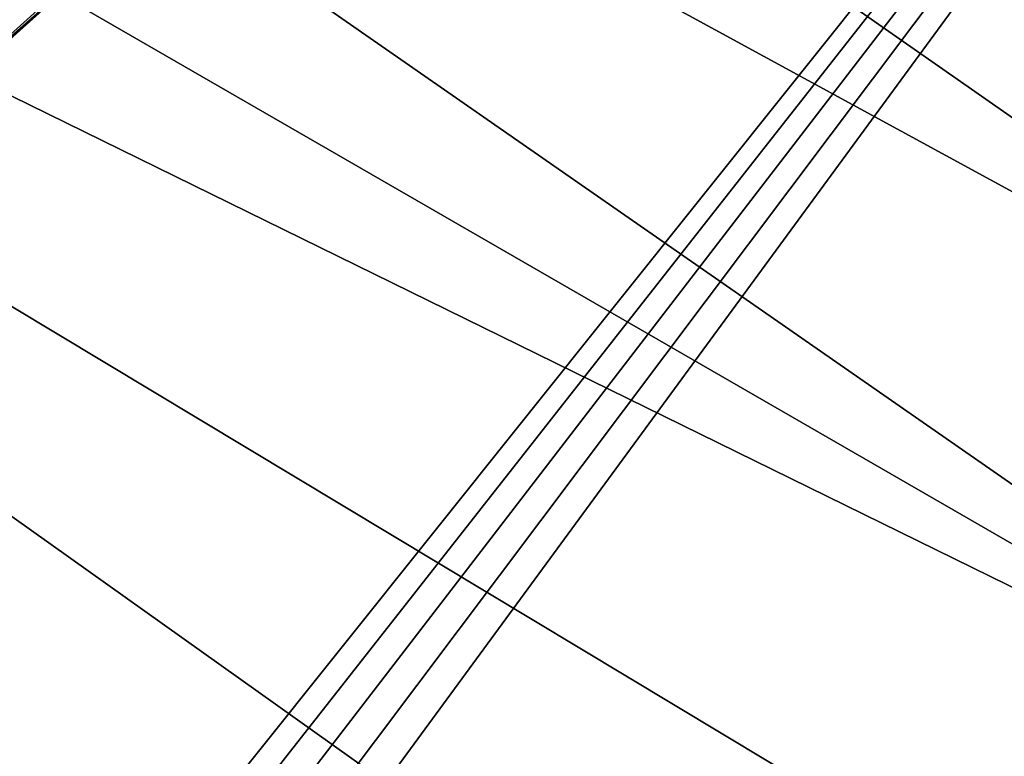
# Model space of a CAD drawing. Header units: metres. Extents: x -1004 to 0, y -808 to 0.
# Tile 111 of 135: x -215 to -117, y -238 to -164. Entities that reach past the tile are written whole.
import ezdxf

# ---------------------------------------------------------------- set-up
doc = ezdxf.new("R2010")
doc.units = ezdxf.units.M

msp = doc.modelspace()

# ---------------------------------------------------------------- linework, layer by layer
at = {"layer": 'top'}
for points in [[(-594.247375, -171.585114, 661.909546), (-196.308548, -147.470947, 662.541565), (-531.962463, -59.26767, 664.851257)], [(-229.7612, -177.557999, 661.75354), (-196.308548, -147.470947, 662.541565), (-594.247375, -171.585114, 661.909546)], [(-229.7612, -177.557999, 661.75354), (-204.886765, -155.62587, 628.364929), (-196.308548, -147.470947, 662.541565)], [(-217.518082, -161.5979, 606.151123), (-233.187958, -174.116196, 602.526611), (-214.077515, -152.068741, 583.932983)], [(-214.077515, -152.068741, 583.932983), (-233.187958, -174.116196, 602.526611), (-229.320923, -163.596527, 576.779968)], [(-220.464706, -169.644821, 628.364929), (-204.886765, -155.62587, 628.364929), (-229.7612, -177.557999, 661.75354)], [(-204.886765, -155.62587, 628.364929), (-220.464706, -169.644821, 628.364929), (-217.518082, -161.5979, 606.151123)]]:
    msp.add_3dface(points, dxfattribs=at)
at = {"layer": 'top0123411'}
for points in [[(-10, -10, 90), (-502.018646, -625.846375, 90), (-994.037292, -10, 90)], [(-494.003571, -626.560364, 90), (-502.018646, -625.846375, 90), (-10, -10, 90)], [(-485.779327, -628.854126, 90), (-494.003571, -626.560364, 90), (-10, -10, 90)], [(-477.800262, -632.855408, 90), (-485.779327, -628.854126, 90), (-10, -10, 90)], [(-10, -10, 90), (-470.61264, -638.481506, 90), (-477.800262, -632.855408, 90)], [(-217.024689, -763.271118, 90), (-470.61264, -638.481506, 90), (-10, -10, 90)], [(-10.00001, -794.032166, 90), (-217.024689, -763.271118, 90), (-10, -10, 90)], [(-211.891357, -69.16288, 118.815819), (-261.255157, -72.276657, 118.761467), (-70.201569, -166.471344, 117.117294)], [(-73.104225, -128.088638, 117.787262), (-211.891357, -69.16288, 118.815819), (-70.201569, -166.471344, 117.117294)], [(-261.255157, -72.276657, 118.761467), (-310.910522, -74.838074, 118.716759), (-67.634972, -207.468338, 116.401688)], [(-70.201569, -166.471344, 117.117294), (-261.255157, -72.276657, 118.761467), (-67.634972, -207.468338, 116.401688)], [(-310.910522, -74.838074, 118.716759), (-357.917725, -76.72718, 118.683784), (-65.746979, -245.352539, 115.740417)], [(-67.634972, -207.468338, 116.401688), (-310.910522, -74.838074, 118.716759), (-65.746979, -245.352539, 115.740417)], [(-65.746979, -245.352539, 115.740417), (-357.917725, -76.72718, 118.683784), (-406.245697, -78.120522, 118.659462)], [(-406.245697, -78.120522, 118.659462), (-490.16217, -606.131226, 109.443001), (-63.32338, -322.340668, 114.396584)], [(-63.32338, -322.340668, 114.396584), (-64.29863, -283.87738, 115.067963), (-406.245697, -78.120522, 118.659462)], [(-64.29863, -283.87738, 115.067963), (-65.746979, -245.352539, 115.740417), (-406.245697, -78.120522, 118.659462)]]:
    msp.add_3dface(points, dxfattribs=at)

doc.saveas('drawing.dxf')
